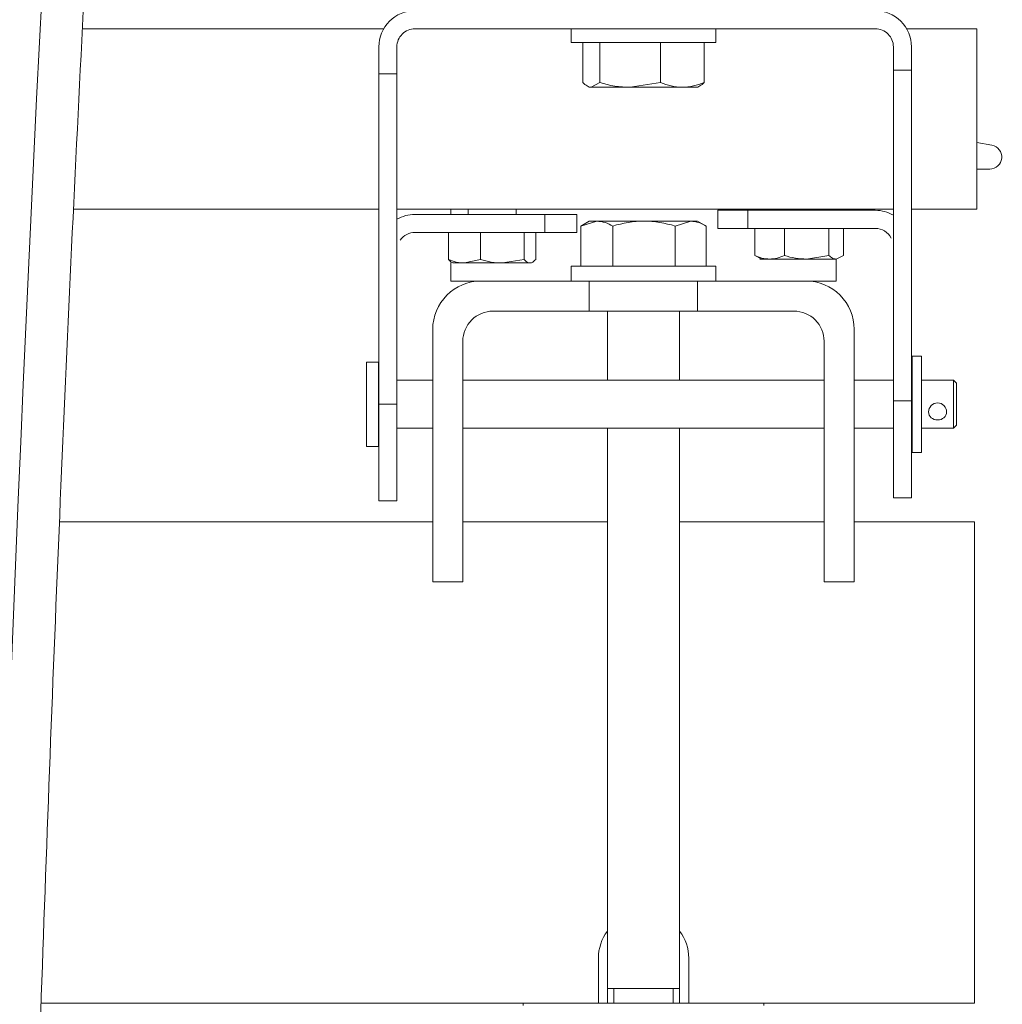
# Model space of a CAD drawing. Header units: millimetres. Extents: x -2674 to -2203, y -551 to -52.
# Tile 125 of 138: x -2281.39 to -2279.76, y -77.85 to -76.22. Entities that reach past the tile are written whole.
import ezdxf
from ezdxf.lldxf.tags import DXFTag

# ---------------------------------------------------------------- set-up
doc = ezdxf.new("R2010")
doc.units = ezdxf.units.MM
doc.layers.add('layer 1', color=7, linetype='Continuous')
tags = doc.linetypes.add('New Line14', pattern=[28.3, 19, -3.1, 3.1, -3.1]).pattern_tags.tags
tags[10:11] = [DXFTag(74, 4), DXFTag(75, 0), DXFTag(340, '0'), DXFTag(46, 1.0), DXFTag(50, 0.0), DXFTag(44, 0.0), DXFTag(45, 0.0)]
tags[8:9] = [DXFTag(74, 4), DXFTag(75, 0), DXFTag(340, '0'), DXFTag(46, 1.0), DXFTag(50, 0.0), DXFTag(44, 0.0), DXFTag(45, 0.0)]
tags[6:7] = [DXFTag(74, 4), DXFTag(75, 0), DXFTag(340, '0'), DXFTag(46, 1.0), DXFTag(50, 0.0), DXFTag(44, 0.0), DXFTag(45, 0.0)]
tags[4:5] = [DXFTag(74, 4), DXFTag(75, 0), DXFTag(340, '0'), DXFTag(46, 1.0), DXFTag(50, 0.0), DXFTag(44, 0.0), DXFTag(45, 0.0)]

msp = doc.modelspace()

# ---------------------------------------------------------------- linework, layer by layer
at = {"layer": 'layer 1', "linetype": 'New Line14', "lineweight": 9}
msp.add_open_spline([(-2280.0439, -71.8976), (-2280.0439, -71.8882), (-2280.0439, -71.8788), (-2280.0439, -71.8694), (-2280.0439, -71.8694), (-2280.0439, -70.0266), (-2280.5506, -70.2383), (-2280.8821, -71.7217), (-2280.8821, -71.7217), (-2281.3964, -74.023), (-2281.4891, -79.3852), (-2281.5114, -82.6398), (-2281.5114, -82.6398), (-2281.5256, -84.72), (-2281.5111, -85.9392), (-2281.5111, -88.5338), (-2281.5111, -88.5338), (-2281.5111, -88.5391), (-2281.5111, -88.5445), (-2281.5111, -88.5498), (-2281.5111, -88.5498), (-2281.5111, -92.7162), (-2281.68, -96.4901), (-2281.68, -100.6565), (-2281.68, -100.6565), (-2281.68, -100.6582), (-2281.68, -100.6599), (-2281.68, -100.6615)], degree=3, knots=[0, 0, 0, 0, 0.125, 0.125, 0.125, 0.125, 0.25, 0.25, 0.25, 0.25, 0.375, 0.375, 0.375, 0.375, 0.5, 0.5, 0.5, 0.5, 0.625, 0.625, 0.625, 0.625, 0.75, 0.75, 0.75, 0.75, 1, 1, 1, 1], dxfattribs=at)
at = {"layer": 'layer 1', "lineweight": 9}
for points, knots in [([(-2279.974, -71.8788), (-2279.9748, -71.7597), (-2279.9758, -71.6586), (-2279.9792, -71.5606), (-2279.9792, -71.5606), (-2279.9823, -71.4688), (-2279.9875, -71.3796), (-2279.9941, -71.2977), (-2279.9941, -71.2977), (-2279.9999, -71.2251), (-2280.0069, -71.1581), (-2280.015, -71.0959), (-2280.015, -71.0959), (-2280.0221, -71.0412), (-2280.0302, -70.9901), (-2280.0391, -70.9429), (-2280.0391, -70.9429), (-2280.047, -70.9008), (-2280.0556, -70.8617), (-2280.0649, -70.8255), (-2280.0649, -70.8255), (-2280.0731, -70.7934), (-2280.0819, -70.7636), (-2280.0912, -70.7362), (-2280.0912, -70.7362), (-2280.0992, -70.7123), (-2280.1077, -70.6901), (-2280.1168, -70.6693), (-2280.1168, -70.6693), (-2280.1259, -70.6483), (-2280.1357, -70.6287), (-2280.1464, -70.6103), (-2280.1464, -70.6103), (-2280.1598, -70.5875), (-2280.1747, -70.5666), (-2280.1907, -70.5489), (-2280.1907, -70.5489), (-2280.2096, -70.528), (-2280.2301, -70.5116), (-2280.2512, -70.5), (-2280.2512, -70.5), (-2280.2706, -70.4893), (-2280.2905, -70.4826), (-2280.311, -70.4797), (-2280.311, -70.4797), (-2280.3276, -70.4774), (-2280.3446, -70.4777), (-2280.3612, -70.4803), (-2280.3612, -70.4803), (-2280.3841, -70.484), (-2280.4064, -70.4922), (-2280.4279, -70.5041), (-2280.4279, -70.5041), (-2280.4529, -70.5179), (-2280.4769, -70.5368), (-2280.5003, -70.5601), (-2280.5003, -70.5601), (-2280.5248, -70.5844), (-2280.5487, -70.6137), (-2280.572, -70.6474), (-2280.572, -70.6474), (-2280.5951, -70.6809), (-2280.6177, -70.7187), (-2280.6397, -70.7602), (-2280.6397, -70.7602), (-2280.6616, -70.8015), (-2280.6829, -70.8465), (-2280.7041, -70.8957), (-2280.7041, -70.8957), (-2280.7256, -70.9456), (-2280.747, -71), (-2280.7681, -71.0586), (-2280.7681, -71.0586), (-2280.7896, -71.1185), (-2280.811, -71.1829), (-2280.8319, -71.2516), (-2280.8319, -71.2516), (-2280.8532, -71.3215), (-2280.8741, -71.3958), (-2280.8946, -71.4749), (-2280.8946, -71.4749), (-2280.9128, -71.5451), (-2280.9307, -71.619), (-2280.9481, -71.6963), (-2280.9481, -71.6963), (-2280.9602, -71.7503), (-2280.9721, -71.806), (-2280.9838, -71.8633), (-2280.9838, -71.8633), (-2280.994, -71.9132), (-2281.004, -71.9644), (-2281.0138, -72.0168), (-2281.0138, -72.0168), (-2281.0257, -72.0801), (-2281.0374, -72.1451), (-2281.0488, -72.2119), (-2281.0488, -72.2119), (-2281.0625, -72.2923), (-2281.0759, -72.3752), (-2281.089, -72.4603), (-2281.089, -72.4603), (-2281.1032, -72.5532), (-2281.117, -72.6488), (-2281.1304, -72.7468), (-2281.1304, -72.7468), (-2281.1434, -72.8415), (-2281.156, -72.9386), (-2281.1682, -73.0376), (-2281.1682, -73.0376), (-2281.1799, -73.1333), (-2281.1914, -73.2308), (-2281.2024, -73.33), (-2281.2024, -73.33), (-2281.2272, -73.552), (-2281.2503, -73.7827), (-2281.2718, -74.0201), (-2281.2718, -74.0201), (-2281.2932, -74.2565), (-2281.313, -74.4995), (-2281.3314, -74.7475), (-2281.3314, -74.7475), (-2281.3498, -74.9957), (-2281.3668, -75.249), (-2281.3825, -75.5059), (-2281.3825, -75.5059), (-2281.3982, -75.7629), (-2281.4126, -76.0235), (-2281.4259, -76.2865), (-2281.4259, -76.2865), (-2281.4392, -76.5497), (-2281.4513, -76.8154), (-2281.4624, -77.0824), (-2281.4624, -77.0824), (-2281.4735, -77.3495), (-2281.4836, -77.6179), (-2281.4928, -77.8867), (-2281.4928, -77.8867), (-2281.502, -78.1554), (-2281.5102, -78.4245), (-2281.5177, -78.693), (-2281.5177, -78.693), (-2281.5252, -78.9615), (-2281.5318, -79.2293), (-2281.5378, -79.4954), (-2281.5378, -79.4954), (-2281.5437, -79.7612), (-2281.5489, -80.0253), (-2281.5535, -80.2864), (-2281.5535, -80.2864), (-2281.5581, -80.5473), (-2281.5621, -80.8051), (-2281.5655, -81.0584), (-2281.5655, -81.0584), (-2281.5689, -81.3112), (-2281.5718, -81.5594), (-2281.5743, -81.8013), (-2281.5743, -81.8013), (-2281.5767, -82.0428), (-2281.5787, -82.278), (-2281.5804, -82.5042), (-2281.5804, -82.5042), (-2281.5821, -82.7302), (-2281.5834, -82.9472), (-2281.5844, -83.1562), (-2281.5844, -83.1562), (-2281.5854, -83.3661), (-2281.5862, -83.568), (-2281.5867, -83.765), (-2281.5867, -83.765), (-2281.5872, -83.9627), (-2281.5875, -84.1555), (-2281.5876, -84.3469), (-2281.5876, -84.3469), (-2281.5877, -84.5385), (-2281.5876, -84.7287), (-2281.5873, -84.9214), (-2281.5873, -84.9214), (-2281.5871, -85.1133), (-2281.5867, -85.3076), (-2281.5863, -85.5085), (-2281.5863, -85.5085), (-2281.5858, -85.7076), (-2281.5853, -85.9132), (-2281.5848, -86.1287), (-2281.5848, -86.1287), (-2281.5843, -86.2883), (-2281.5839, -86.4533), (-2281.5835, -86.6245), (-2281.5835, -86.6245), (-2281.5831, -86.7946), (-2281.5827, -86.9709), (-2281.5824, -87.1526), (-2281.5824, -87.1526), (-2281.5821, -87.3083), (-2281.5818, -87.4681), (-2281.5816, -87.6307), (-2281.5816, -87.6307), (-2281.5814, -87.7968), (-2281.5813, -87.9658), (-2281.5811, -88.1359), (-2281.5811, -88.1359), (-2281.581, -88.3122), (-2281.5809, -88.4896), (-2281.5811, -88.6669), (-2281.5811, -88.6669), (-2281.5812, -88.842), (-2281.5816, -89.0169), (-2281.5823, -89.1915), (-2281.5823, -89.1915), (-2281.583, -89.3641), (-2281.584, -89.5363), (-2281.5852, -89.708), (-2281.5852, -89.708), (-2281.5864, -89.8786), (-2281.5878, -90.0486), (-2281.5894, -90.218), (-2281.5894, -90.218), (-2281.5911, -90.3868), (-2281.5929, -90.555), (-2281.595, -90.7225), (-2281.595, -90.7225), (-2281.5992, -91.0729), (-2281.6043, -91.4201), (-2281.6099, -91.764), (-2281.6099, -91.764), (-2281.6155, -92.1085), (-2281.6216, -92.4498), (-2281.6282, -92.7888), (-2281.6282, -92.7888), (-2281.6347, -93.1282), (-2281.6416, -93.4652), (-2281.6486, -93.8012), (-2281.6486, -93.8012), (-2281.6556, -94.1373), (-2281.6627, -94.4723), (-2281.6699, -94.8076), (-2281.6699, -94.8076), (-2281.677, -95.1427), (-2281.6841, -95.4781), (-2281.6909, -95.815), (-2281.6909, -95.815), (-2281.696, -96.0619), (-2281.7009, -96.3096), (-2281.7056, -96.5586), (-2281.7056, -96.5586), (-2281.7103, -96.8073), (-2281.7148, -97.0574), (-2281.719, -97.3091), (-2281.719, -97.3091), (-2281.7231, -97.5559), (-2281.727, -97.8044), (-2281.7305, -98.0545), (-2281.7305, -98.0545), (-2281.7318, -98.1501), (-2281.7331, -98.2459), (-2281.7343, -98.342), (-2281.7343, -98.342), (-2281.7356, -98.4397), (-2281.7367, -98.5378), (-2281.7379, -98.6361), (-2281.7379, -98.6361), (-2281.7393, -98.7589), (-2281.7406, -98.8822), (-2281.7417, -99.0056), (-2281.7417, -99.0056), (-2281.7432, -99.1579), (-2281.7445, -99.3104), (-2281.7456, -99.4649), (-2281.7456, -99.4649), (-2281.7469, -99.6491), (-2281.748, -99.8363), (-2281.7487, -100.016), (-2281.7487, -100.016), (-2281.7493, -100.1767), (-2281.7496, -100.3313), (-2281.7498, -100.5015)], [0, 0, 0, 0, 0.014286, 0.014286, 0.014286, 0.014286, 0.028571, 0.028571, 0.028571, 0.028571, 0.042857, 0.042857, 0.042857, 0.042857, 0.057143, 0.057143, 0.057143, 0.057143, 0.071429, 0.071429, 0.071429, 0.071429, 0.085714, 0.085714, 0.085714, 0.085714, 0.1, 0.1, 0.1, 0.1, 0.114286, 0.114286, 0.114286, 0.114286, 0.128571, 0.128571, 0.128571, 0.128571, 0.142857, 0.142857, 0.142857, 0.142857, 0.157143, 0.157143, 0.157143, 0.157143, 0.171429, 0.171429, 0.171429, 0.171429, 0.185714, 0.185714, 0.185714, 0.185714, 0.2, 0.2, 0.2, 0.2, 0.214286, 0.214286, 0.214286, 0.214286, 0.228571, 0.228571, 0.228571, 0.228571, 0.242857, 0.242857, 0.242857, 0.242857, 0.257143, 0.257143, 0.257143, 0.257143, 0.271429, 0.271429, 0.271429, 0.271429, 0.285714, 0.285714, 0.285714, 0.285714, 0.3, 0.3, 0.3, 0.3, 0.314286, 0.314286, 0.314286, 0.314286, 0.328571, 0.328571, 0.328571, 0.328571, 0.342857, 0.342857, 0.342857, 0.342857, 0.357143, 0.357143, 0.357143, 0.357143, 0.371429, 0.371429, 0.371429, 0.371429, 0.385714, 0.385714, 0.385714, 0.385714, 0.4, 0.4, 0.4, 0.4, 0.414286, 0.414286, 0.414286, 0.414286, 0.428571, 0.428571, 0.428571, 0.428571, 0.442857, 0.442857, 0.442857, 0.442857, 0.457143, 0.457143, 0.457143, 0.457143, 0.471429, 0.471429, 0.471429, 0.471429, 0.485714, 0.485714, 0.485714, 0.485714, 0.5, 0.5, 0.5, 0.5, 0.514286, 0.514286, 0.514286, 0.514286, 0.528571, 0.528571, 0.528571, 0.528571, 0.542857, 0.542857, 0.542857, 0.542857, 0.557143, 0.557143, 0.557143, 0.557143, 0.571429, 0.571429, 0.571429, 0.571429, 0.585714, 0.585714, 0.585714, 0.585714, 0.6, 0.6, 0.6, 0.6, 0.614286, 0.614286, 0.614286, 0.614286, 0.628571, 0.628571, 0.628571, 0.628571, 0.642857, 0.642857, 0.642857, 0.642857, 0.657143, 0.657143, 0.657143, 0.657143, 0.671429, 0.671429, 0.671429, 0.671429, 0.685714, 0.685714, 0.685714, 0.685714, 0.7, 0.7, 0.7, 0.7, 0.714286, 0.714286, 0.714286, 0.714286, 0.728571, 0.728571, 0.728571, 0.728571, 0.742857, 0.742857, 0.742857, 0.742857, 0.757143, 0.757143, 0.757143, 0.757143, 0.771429, 0.771429, 0.771429, 0.771429, 0.785714, 0.785714, 0.785714, 0.785714, 0.8, 0.8, 0.8, 0.8, 0.814286, 0.814286, 0.814286, 0.814286, 0.828571, 0.828571, 0.828571, 0.828571, 0.842857, 0.842857, 0.842857, 0.842857, 0.857143, 0.857143, 0.857143, 0.857143, 0.871429, 0.871429, 0.871429, 0.871429, 0.885714, 0.885714, 0.885714, 0.885714, 0.9, 0.9, 0.9, 0.9, 0.914286, 0.914286, 0.914286, 0.914286, 0.928571, 0.928571, 0.928571, 0.928571, 0.942857, 0.942857, 0.942857, 0.942857, 0.957143, 0.957143, 0.957143, 0.957143, 0.971429, 0.971429, 0.971429, 0.971429, 1, 1, 1, 1]), ([(-2281.6099, -100.5015), (-2281.6097, -100.3513), (-2281.6094, -100.2139), (-2281.6089, -100.0713), (-2281.6089, -100.0713), (-2281.6084, -99.9044), (-2281.6074, -99.7305), (-2281.6063, -99.5592), (-2281.6063, -99.5592), (-2281.6053, -99.4125), (-2281.6042, -99.2678), (-2281.6029, -99.1232), (-2281.6029, -99.1232), (-2281.6018, -99.0026), (-2281.6006, -98.8819), (-2281.5993, -98.7618), (-2281.5993, -98.7618), (-2281.5982, -98.6654), (-2281.5971, -98.5693), (-2281.596, -98.4735), (-2281.596, -98.4735), (-2281.5949, -98.3868), (-2281.5938, -98.3003), (-2281.5927, -98.2139), (-2281.5927, -98.2139), (-2281.5899, -98.0056), (-2281.5869, -97.7985), (-2281.5836, -97.5925), (-2281.5836, -97.5925), (-2281.5803, -97.3807), (-2281.5767, -97.1702), (-2281.573, -96.9607), (-2281.573, -96.9607), (-2281.5663, -96.5854), (-2281.559, -96.2134), (-2281.5515, -95.8434), (-2281.5515, -95.8434), (-2281.544, -95.4732), (-2281.5362, -95.1049), (-2281.5284, -94.7369), (-2281.5284, -94.7369), (-2281.5214, -94.4084), (-2281.5144, -94.08), (-2281.5075, -93.7505), (-2281.5075, -93.7505), (-2281.5007, -93.4213), (-2281.494, -93.0911), (-2281.4876, -92.7586), (-2281.4876, -92.7586), (-2281.4812, -92.4266), (-2281.4752, -92.0925), (-2281.4697, -91.7553), (-2281.4697, -91.7553), (-2281.4643, -91.4188), (-2281.4593, -91.0793), (-2281.4552, -90.7366), (-2281.4552, -90.7366), (-2281.4528, -90.5421), (-2281.4507, -90.3466), (-2281.4488, -90.1502), (-2281.4488, -90.1502), (-2281.447, -89.9529), (-2281.4454, -89.7546), (-2281.4442, -89.5557), (-2281.4442, -89.5557), (-2281.443, -89.3548), (-2281.4421, -89.1533), (-2281.4416, -88.9513), (-2281.4416, -88.9513), (-2281.4411, -88.7448), (-2281.441, -88.538), (-2281.4411, -88.3316), (-2281.4411, -88.3316), (-2281.4412, -88.1298), (-2281.4413, -87.9284), (-2281.4415, -87.7308), (-2281.4415, -87.7308), (-2281.4418, -87.5386), (-2281.442, -87.3499), (-2281.4424, -87.1668), (-2281.4424, -87.1668), (-2281.4427, -86.9839), (-2281.4431, -86.8065), (-2281.4435, -86.6352), (-2281.4435, -86.6352), (-2281.4439, -86.463), (-2281.4444, -86.2971), (-2281.4448, -86.1366), (-2281.4448, -86.1366), (-2281.4453, -85.9203), (-2281.4459, -85.714), (-2281.4463, -85.5143), (-2281.4463, -85.5143), (-2281.4468, -85.3131), (-2281.4471, -85.1186), (-2281.4474, -84.9267), (-2281.4474, -84.9267), (-2281.4476, -84.7343), (-2281.4477, -84.5444), (-2281.4476, -84.3532), (-2281.4476, -84.3532), (-2281.4475, -84.1625), (-2281.4473, -83.9705), (-2281.4468, -83.7737), (-2281.4468, -83.7737), (-2281.4463, -83.5778), (-2281.4455, -83.3772), (-2281.4445, -83.1686), (-2281.4445, -83.1686), (-2281.4435, -82.9611), (-2281.4422, -82.7458), (-2281.4406, -82.5217), (-2281.4406, -82.5217), (-2281.4389, -82.2975), (-2281.437, -82.0644), (-2281.4346, -81.825), (-2281.4346, -81.825), (-2281.4322, -81.5852), (-2281.4293, -81.339), (-2281.426, -81.0883), (-2281.426, -81.0883), (-2281.4226, -80.8371), (-2281.4187, -80.5814), (-2281.4142, -80.3225), (-2281.4142, -80.3225), (-2281.4097, -80.0635), (-2281.4045, -79.8014), (-2281.3987, -79.5375), (-2281.3987, -79.5375), (-2281.3929, -79.2733), (-2281.3863, -79.0074), (-2281.379, -78.7407), (-2281.379, -78.7407), (-2281.3717, -78.4741), (-2281.3636, -78.2068), (-2281.3546, -77.9398), (-2281.3546, -77.9398), (-2281.3456, -77.6728), (-2281.3357, -77.4061), (-2281.3248, -77.1407), (-2281.3248, -77.1407), (-2281.3139, -76.8754), (-2281.302, -76.6114), (-2281.2889, -76.3497), (-2281.2889, -76.3497), (-2281.2759, -76.0883), (-2281.2618, -75.8293), (-2281.2464, -75.5737), (-2281.2464, -75.5737), (-2281.231, -75.3183), (-2281.2144, -75.0665), (-2281.1963, -74.8195), (-2281.1963, -74.8195), (-2281.1783, -74.5729), (-2281.159, -74.3312), (-2281.138, -74.0958), (-2281.138, -74.0958), (-2281.1171, -73.8603), (-2281.0946, -73.6312), (-2281.0705, -73.4105), (-2281.0705, -73.4105), (-2281.0598, -73.3124), (-2281.0488, -73.216), (-2281.0374, -73.1215), (-2281.0374, -73.1215), (-2281.0256, -73.0235), (-2281.0135, -72.9274), (-2281.001, -72.8336), (-2281.001, -72.8336), (-2280.988, -72.7364), (-2280.9746, -72.6416), (-2280.9609, -72.5493), (-2280.9609, -72.5493), (-2280.9477, -72.4609), (-2280.9342, -72.3748), (-2280.9203, -72.2913), (-2280.9203, -72.2913), (-2280.9086, -72.2212), (-2280.8967, -72.1529), (-2280.8845, -72.0866), (-2280.8845, -72.0866), (-2280.8746, -72.0327), (-2280.8645, -71.9801), (-2280.8543, -71.9288), (-2280.8543, -71.9288), (-2280.8433, -71.8739), (-2280.8322, -71.8206), (-2280.8209, -71.769), (-2280.8209, -71.769), (-2280.8045, -71.6941), (-2280.7877, -71.6229), (-2280.7706, -71.555), (-2280.7706, -71.555), (-2280.7507, -71.4758), (-2280.7304, -71.4013), (-2280.7098, -71.3317), (-2280.7098, -71.3317), (-2280.6894, -71.2624), (-2280.6687, -71.198), (-2280.6478, -71.1382), (-2280.6478, -71.1382), (-2280.6174, -71.0509), (-2280.5866, -70.9737), (-2280.5564, -70.9077), (-2280.5564, -70.9077), (-2280.5265, -70.8425), (-2280.4971, -70.7883), (-2280.4699, -70.7457), (-2280.4699, -70.7457), (-2280.4561, -70.7243), (-2280.4429, -70.7058), (-2280.4302, -70.6899), (-2280.4302, -70.6899), (-2280.4175, -70.6741), (-2280.4053, -70.6609), (-2280.394, -70.6505), (-2280.394, -70.6505), (-2280.3837, -70.6409), (-2280.3741, -70.6337), (-2280.3653, -70.6285), (-2280.3653, -70.6285), (-2280.3576, -70.624), (-2280.3505, -70.621), (-2280.3441, -70.6194), (-2280.3441, -70.6194), (-2280.338, -70.6179), (-2280.3326, -70.6177), (-2280.3273, -70.6186), (-2280.3273, -70.6186), (-2280.3207, -70.6198), (-2280.3142, -70.6227), (-2280.3078, -70.6274), (-2280.3078, -70.6274), (-2280.3006, -70.6328), (-2280.2934, -70.6405), (-2280.2856, -70.6511), (-2280.2856, -70.6511), (-2280.279, -70.6601), (-2280.2719, -70.6713), (-2280.264, -70.686), (-2280.264, -70.686), (-2280.2575, -70.6978), (-2280.2506, -70.712), (-2280.2434, -70.7287), (-2280.2434, -70.7287), (-2280.2364, -70.7451), (-2280.2293, -70.7639), (-2280.2224, -70.7846), (-2280.2224, -70.7846), (-2280.2145, -70.8084), (-2280.2068, -70.8346), (-2280.1995, -70.8635), (-2280.1995, -70.8635), (-2280.1912, -70.8961), (-2280.1834, -70.932), (-2280.1761, -70.9712), (-2280.1761, -70.9712), (-2280.1678, -71.0152), (-2280.1603, -71.0634), (-2280.1535, -71.1155), (-2280.1535, -71.1155), (-2280.1458, -71.1748), (-2280.1392, -71.2392), (-2280.1335, -71.3095), (-2280.1335, -71.3095), (-2280.1272, -71.3889), (-2280.1221, -71.4757), (-2280.1191, -71.5656), (-2280.1191, -71.5656), (-2280.1164, -71.6445), (-2280.1152, -71.7257), (-2280.1145, -71.8171)], [0, 0, 0, 0, 0.014493, 0.014493, 0.014493, 0.014493, 0.028986, 0.028986, 0.028986, 0.028986, 0.043478, 0.043478, 0.043478, 0.043478, 0.057971, 0.057971, 0.057971, 0.057971, 0.072464, 0.072464, 0.072464, 0.072464, 0.086957, 0.086957, 0.086957, 0.086957, 0.101449, 0.101449, 0.101449, 0.101449, 0.115942, 0.115942, 0.115942, 0.115942, 0.130435, 0.130435, 0.130435, 0.130435, 0.144928, 0.144928, 0.144928, 0.144928, 0.15942, 0.15942, 0.15942, 0.15942, 0.173913, 0.173913, 0.173913, 0.173913, 0.188406, 0.188406, 0.188406, 0.188406, 0.202899, 0.202899, 0.202899, 0.202899, 0.217391, 0.217391, 0.217391, 0.217391, 0.231884, 0.231884, 0.231884, 0.231884, 0.246377, 0.246377, 0.246377, 0.246377, 0.26087, 0.26087, 0.26087, 0.26087, 0.275362, 0.275362, 0.275362, 0.275362, 0.289855, 0.289855, 0.289855, 0.289855, 0.304348, 0.304348, 0.304348, 0.304348, 0.318841, 0.318841, 0.318841, 0.318841, 0.333333, 0.333333, 0.333333, 0.333333, 0.347826, 0.347826, 0.347826, 0.347826, 0.362319, 0.362319, 0.362319, 0.362319, 0.376812, 0.376812, 0.376812, 0.376812, 0.391304, 0.391304, 0.391304, 0.391304, 0.405797, 0.405797, 0.405797, 0.405797, 0.42029, 0.42029, 0.42029, 0.42029, 0.434783, 0.434783, 0.434783, 0.434783, 0.449275, 0.449275, 0.449275, 0.449275, 0.463768, 0.463768, 0.463768, 0.463768, 0.478261, 0.478261, 0.478261, 0.478261, 0.492754, 0.492754, 0.492754, 0.492754, 0.507246, 0.507246, 0.507246, 0.507246, 0.521739, 0.521739, 0.521739, 0.521739, 0.536232, 0.536232, 0.536232, 0.536232, 0.550725, 0.550725, 0.550725, 0.550725, 0.565217, 0.565217, 0.565217, 0.565217, 0.57971, 0.57971, 0.57971, 0.57971, 0.594203, 0.594203, 0.594203, 0.594203, 0.608696, 0.608696, 0.608696, 0.608696, 0.623188, 0.623188, 0.623188, 0.623188, 0.637681, 0.637681, 0.637681, 0.637681, 0.652174, 0.652174, 0.652174, 0.652174, 0.666667, 0.666667, 0.666667, 0.666667, 0.681159, 0.681159, 0.681159, 0.681159, 0.695652, 0.695652, 0.695652, 0.695652, 0.710145, 0.710145, 0.710145, 0.710145, 0.724638, 0.724638, 0.724638, 0.724638, 0.73913, 0.73913, 0.73913, 0.73913, 0.753623, 0.753623, 0.753623, 0.753623, 0.768116, 0.768116, 0.768116, 0.768116, 0.782609, 0.782609, 0.782609, 0.782609, 0.797101, 0.797101, 0.797101, 0.797101, 0.811594, 0.811594, 0.811594, 0.811594, 0.826087, 0.826087, 0.826087, 0.826087, 0.84058, 0.84058, 0.84058, 0.84058, 0.855072, 0.855072, 0.855072, 0.855072, 0.869565, 0.869565, 0.869565, 0.869565, 0.884058, 0.884058, 0.884058, 0.884058, 0.898551, 0.898551, 0.898551, 0.898551, 0.913043, 0.913043, 0.913043, 0.913043, 0.927536, 0.927536, 0.927536, 0.927536, 0.942029, 0.942029, 0.942029, 0.942029, 0.956522, 0.956522, 0.956522, 0.956522, 0.971014, 0.971014, 0.971014, 0.971014, 1, 1, 1, 1]), ([(-2280.7306, -76.2023), (-2280.7465, -76.2023), (-2280.7617, -76.2086), (-2280.773, -76.2199), (-2280.773, -76.2199), (-2280.7842, -76.2312), (-2280.7906, -76.2464), (-2280.7906, -76.2623)], [0, 0, 0, 0, 0.333333, 0.333333, 0.333333, 0.333333, 1, 1, 1, 1]), ([(-2279.9061, -76.2623), (-2279.9061, -76.2464), (-2279.9124, -76.2312), (-2279.9236, -76.2199), (-2279.9236, -76.2199), (-2279.9349, -76.2086), (-2279.9501, -76.2023), (-2279.9661, -76.2023)], [0, 0, 0, 0, 0.333333, 0.333333, 0.333333, 0.333333, 1, 1, 1, 1]), ([(-2280.7306, -76.2323), (-2280.7385, -76.2323), (-2280.7461, -76.2355), (-2280.7518, -76.2411), (-2280.7518, -76.2411), (-2280.7574, -76.2467), (-2280.7606, -76.2544), (-2280.7606, -76.2623)], [0, 0, 0, 0, 0.333333, 0.333333, 0.333333, 0.333333, 1, 1, 1, 1]), ([(-2279.9361, -76.2623), (-2279.9361, -76.2544), (-2279.9392, -76.2467), (-2279.9448, -76.2411), (-2279.9448, -76.2411), (-2279.9505, -76.2355), (-2279.9581, -76.2323), (-2279.9661, -76.2323)], [0, 0, 0, 0, 0.333333, 0.333333, 0.333333, 0.333333, 1, 1, 1, 1]), ([(-2280.4377, -76.3296), (-2280.4389, -76.3296), (-2280.4401, -76.3294), (-2280.4413, -76.3291), (-2280.4413, -76.3291), (-2280.4425, -76.3287), (-2280.4436, -76.3281), (-2280.4448, -76.3274), (-2280.4448, -76.3274), (-2280.4471, -76.326), (-2280.4495, -76.324), (-2280.4518, -76.3216)], [0, 0, 0, 0, 0.25, 0.25, 0.25, 0.25, 0.5, 0.5, 0.5, 0.5, 1, 1, 1, 1]), ([(-2280.2644, -76.3296), (-2280.2632, -76.3296), (-2280.262, -76.3294), (-2280.2608, -76.3291), (-2280.2608, -76.3291), (-2280.2596, -76.3287), (-2280.2585, -76.3281), (-2280.2573, -76.3274), (-2280.2573, -76.3274), (-2280.255, -76.326), (-2280.2526, -76.324), (-2280.2504, -76.3216)], [0, 0, 0, 0, 0.25, 0.25, 0.25, 0.25, 0.5, 0.5, 0.5, 0.5, 1, 1, 1, 1]), ([(-2279.7761, -76.4655), (-2279.7657, -76.4655), (-2279.757, -76.4576), (-2279.7561, -76.4473), (-2279.7561, -76.4473), (-2279.7552, -76.437), (-2279.7623, -76.4277), (-2279.7725, -76.4259)], [0, 0, 0, 0, 0.333333, 0.333333, 0.333333, 0.333333, 1, 1, 1, 1]), ([(-2280.675, -76.6157), (-2280.6734, -76.6174), (-2280.6718, -76.6189), (-2280.6703, -76.6199), (-2280.6703, -76.6199), (-2280.6687, -76.6209), (-2280.667, -76.6215), (-2280.6654, -76.6215)], [0, 0, 0, 0, 0.333333, 0.333333, 0.333333, 0.333333, 1, 1, 1, 1]), ([(-2280.5397, -76.6215), (-2280.5413, -76.6215), (-2280.5429, -76.6209), (-2280.5445, -76.6199), (-2280.5445, -76.6199), (-2280.5461, -76.6189), (-2280.5477, -76.6174), (-2280.5493, -76.6157)], [0, 0, 0, 0, 0.333333, 0.333333, 0.333333, 0.333333, 1, 1, 1, 1]), ([(-2280.5301, -76.6157), (-2280.5317, -76.6174), (-2280.5333, -76.6189), (-2280.5349, -76.6199), (-2280.5349, -76.6199), (-2280.5365, -76.6209), (-2280.5381, -76.6215), (-2280.5397, -76.6215)], [0, 0, 0, 0, 0.333333, 0.333333, 0.333333, 0.333333, 1, 1, 1, 1]), ([(-2280.0312, -76.6149), (-2280.0322, -76.6149), (-2280.0333, -76.6148), (-2280.0343, -76.6145), (-2280.0343, -76.6145), (-2280.0353, -76.6143), (-2280.0363, -76.6139), (-2280.0373, -76.6134), (-2280.0373, -76.6134), (-2280.0393, -76.6124), (-2280.0413, -76.6109), (-2280.0433, -76.6091)], [0, 0, 0, 0, 0.25, 0.25, 0.25, 0.25, 0.5, 0.5, 0.5, 0.5, 1, 1, 1, 1]), ([(-2280.6211, -76.6515), (-2280.6423, -76.6515), (-2280.6626, -76.66), (-2280.6776, -76.675), (-2280.6776, -76.675), (-2280.6926, -76.69), (-2280.7011, -76.7103), (-2280.7011, -76.7315)], [0, 0, 0, 0, 0.333333, 0.333333, 0.333333, 0.333333, 1, 1, 1, 1]), ([(-2280.0011, -76.7315), (-2280.0011, -76.7103), (-2280.0095, -76.69), (-2280.0245, -76.675), (-2280.0245, -76.675), (-2280.0395, -76.66), (-2280.0598, -76.6515), (-2280.0811, -76.6515)], [0, 0, 0, 0, 0.333333, 0.333333, 0.333333, 0.333333, 1, 1, 1, 1]), ([(-2280.6011, -76.7015), (-2280.6143, -76.7015), (-2280.627, -76.7068), (-2280.6364, -76.7162), (-2280.6364, -76.7162), (-2280.6458, -76.7256), (-2280.6511, -76.7383), (-2280.6511, -76.7515)], [0, 0, 0, 0, 0.333333, 0.333333, 0.333333, 0.333333, 1, 1, 1, 1]), ([(-2280.0511, -76.7515), (-2280.0511, -76.7383), (-2280.0563, -76.7256), (-2280.0657, -76.7162), (-2280.0657, -76.7162), (-2280.0751, -76.7068), (-2280.0878, -76.7015), (-2280.1011, -76.7015)], [0, 0, 0, 0, 0.333333, 0.333333, 0.333333, 0.333333, 1, 1, 1, 1]), ([(-2279.8626, -76.8823), (-2279.8666, -76.8823), (-2279.8705, -76.881), (-2279.8732, -76.8786), (-2279.8732, -76.8786), (-2279.876, -76.8763), (-2279.8776, -76.8728), (-2279.8776, -76.8691), (-2279.8776, -76.8691), (-2279.8776, -76.8653), (-2279.876, -76.8614), (-2279.8732, -76.8585), (-2279.8732, -76.8585), (-2279.8705, -76.8557), (-2279.8666, -76.8539), (-2279.8626, -76.8539), (-2279.8626, -76.8539), (-2279.8587, -76.8539), (-2279.8548, -76.8557), (-2279.852, -76.8585), (-2279.852, -76.8585), (-2279.8492, -76.8614), (-2279.8476, -76.8653), (-2279.8476, -76.869), (-2279.8476, -76.869), (-2279.8476, -76.8728), (-2279.8493, -76.8763), (-2279.852, -76.8786), (-2279.852, -76.8786), (-2279.8548, -76.881), (-2279.8586, -76.8823), (-2279.8626, -76.8823)], [0, 0, 0, 0, 0.111111, 0.111111, 0.111111, 0.111111, 0.222222, 0.222222, 0.222222, 0.222222, 0.333333, 0.333333, 0.333333, 0.333333, 0.444444, 0.444444, 0.444444, 0.444444, 0.555556, 0.555556, 0.555556, 0.555556, 0.666667, 0.666667, 0.666667, 0.666667, 0.777778, 0.777778, 0.777778, 0.777778, 1, 1, 1, 1])]:
    msp.add_open_spline(points, degree=3, knots=knots, dxfattribs=at)
for points in [[(-2280.7825, -76.2323), (-2280.7825, -76.2323), (-2281.2825, -76.2323), (-2281.2825, -76.2323)], [(-2280.7306, -76.2323), (-2280.7306, -76.2323), (-2279.9661, -76.2323), (-2279.9661, -76.2323)], [(-2280.4711, -76.2323), (-2280.4711, -76.2323), (-2280.4711, -76.2549), (-2280.4711, -76.2549)], [(-2280.2311, -76.2549), (-2280.2311, -76.2549), (-2280.2311, -76.2323), (-2280.2311, -76.2323)], [(-2279.7977, -76.2323), (-2279.7977, -76.2323), (-2279.9141, -76.2323), (-2279.9141, -76.2323)], [(-2279.7977, -76.2323), (-2279.7977, -76.2323), (-2279.7977, -76.2323), (-2279.7977, -76.2323)], [(-2279.7977, -76.2323), (-2279.7977, -76.2323), (-2279.7977, -76.2623), (-2279.7977, -76.2623)], [(-2280.4711, -76.2549), (-2280.4711, -76.2549), (-2280.2311, -76.2549), (-2280.2311, -76.2549)], [(-2280.4518, -76.3216), (-2280.4518, -76.3216), (-2280.4518, -76.2549), (-2280.4518, -76.2549)], [(-2280.4236, -76.3216), (-2280.4236, -76.3216), (-2280.4236, -76.2549), (-2280.4236, -76.2549)], [(-2280.3229, -76.3216), (-2280.3229, -76.3216), (-2280.3229, -76.2549), (-2280.3229, -76.2549)], [(-2280.2504, -76.3216), (-2280.2504, -76.3216), (-2280.2504, -76.2549), (-2280.2504, -76.2549)], [(-2280.7906, -76.3074), (-2280.7906, -76.3074), (-2280.7906, -76.2623), (-2280.7906, -76.2623)], [(-2280.7606, -76.3074), (-2280.7606, -76.3074), (-2280.7606, -76.2623), (-2280.7606, -76.2623)], [(-2279.9361, -76.2623), (-2279.9361, -76.2623), (-2279.9361, -76.3012), (-2279.9361, -76.3012)], [(-2279.9061, -76.2623), (-2279.9061, -76.2623), (-2279.9061, -76.3012), (-2279.9061, -76.3012)], [(-2279.7977, -76.2623), (-2279.7977, -76.2623), (-2279.7977, -76.5023), (-2279.7977, -76.5023)], [(-2279.9361, -76.3012), (-2279.9361, -76.3012), (-2279.9361, -76.8507), (-2279.9361, -76.8507)], [(-2279.9061, -76.3012), (-2279.9061, -76.3012), (-2279.9361, -76.3012), (-2279.9361, -76.3012)], [(-2279.9061, -76.3012), (-2279.9061, -76.3012), (-2279.9061, -76.8507), (-2279.9061, -76.8507)], [(-2280.7906, -76.3074), (-2280.7906, -76.3074), (-2280.7606, -76.3074), (-2280.7606, -76.3074)], [(-2280.7906, -76.8562), (-2280.7906, -76.8562), (-2280.7906, -76.3074), (-2280.7906, -76.3074)], [(-2280.7606, -76.8562), (-2280.7606, -76.8562), (-2280.7606, -76.3074), (-2280.7606, -76.3074)], [(-2280.4236, -76.3216), (-2280.4236, -76.3216), (-2280.4377, -76.3296), (-2280.4377, -76.3296)], [(-2280.4236, -76.3216), (-2280.4074, -76.3267), (-2280.3904, -76.3295), (-2280.3733, -76.3296)], [(-2280.3229, -76.3216), (-2280.3229, -76.3216), (-2280.3733, -76.3296), (-2280.3733, -76.3296)], [(-2280.3229, -76.3216), (-2280.3115, -76.3266), (-2280.2992, -76.3294), (-2280.2867, -76.3296)], [(-2280.2867, -76.3296), (-2280.2741, -76.3294), (-2280.2618, -76.3266), (-2280.2504, -76.3216)], [(-2280.4377, -76.3296), (-2280.4377, -76.3296), (-2280.3733, -76.3296), (-2280.3733, -76.3296)], [(-2280.3733, -76.3296), (-2280.3733, -76.3296), (-2280.2867, -76.3296), (-2280.2867, -76.3296)], [(-2280.2867, -76.3296), (-2280.2867, -76.3296), (-2280.2611, -76.3296), (-2280.2611, -76.3296)], [(-2279.7725, -76.4259), (-2279.7725, -76.4259), (-2279.7977, -76.4214), (-2279.7977, -76.4214)], [(-2279.7761, -76.4655), (-2279.7761, -76.4655), (-2279.7977, -76.4655), (-2279.7977, -76.4655)], [(-2279.7977, -76.5023), (-2279.7977, -76.5023), (-2279.7977, -76.5323), (-2279.7977, -76.5323)], [(-2280.7906, -76.5323), (-2280.7906, -76.5323), (-2281.2972, -76.5323), (-2281.2972, -76.5323)], [(-2279.9361, -76.5323), (-2279.9361, -76.5323), (-2280.7606, -76.5323), (-2280.7606, -76.5323)], [(-2280.6711, -76.5323), (-2280.6711, -76.5323), (-2280.6711, -76.5408), (-2280.6711, -76.5408)], [(-2280.6425, -76.5323), (-2280.6425, -76.5323), (-2280.6425, -76.5408), (-2280.6425, -76.5408)], [(-2280.5625, -76.5408), (-2280.5625, -76.5408), (-2280.5625, -76.5323), (-2280.5625, -76.5323)], [(-2280.2278, -76.534), (-2280.2278, -76.534), (-2280.2278, -76.564), (-2280.2278, -76.564)], [(-2280.2278, -76.534), (-2280.2278, -76.534), (-2280.1778, -76.534), (-2280.1778, -76.534)], [(-2280.1778, -76.534), (-2280.1778, -76.534), (-2280.1778, -76.564), (-2280.1778, -76.564)], [(-2280.1778, -76.534), (-2280.1778, -76.534), (-2280.1428, -76.534), (-2280.1428, -76.534)], [(-2280.1428, -76.534), (-2280.1428, -76.534), (-2279.9661, -76.534), (-2279.9661, -76.534)], [(-2280.1328, -76.5323), (-2280.1328, -76.5323), (-2280.1328, -76.534), (-2280.1328, -76.534)], [(-2280.0528, -76.534), (-2280.0528, -76.534), (-2280.0528, -76.5323), (-2280.0528, -76.5323)], [(-2280.0311, -76.534), (-2280.0311, -76.534), (-2280.0311, -76.5323), (-2280.0311, -76.5323)], [(-2279.9361, -76.5421), (-2279.9452, -76.5368), (-2279.9555, -76.534), (-2279.9661, -76.534)], [(-2279.7977, -76.5323), (-2279.7977, -76.5323), (-2279.9061, -76.5323), (-2279.9061, -76.5323)], [(-2280.7306, -76.5408), (-2280.7411, -76.5408), (-2280.7514, -76.5436), (-2280.7606, -76.5489)], [(-2280.7306, -76.5408), (-2280.7306, -76.5408), (-2280.5503, -76.5408), (-2280.5503, -76.5408)], [(-2280.5503, -76.5408), (-2280.5503, -76.5408), (-2280.5147, -76.5408), (-2280.5147, -76.5408)], [(-2280.5147, -76.5408), (-2280.5147, -76.5408), (-2280.5147, -76.5708), (-2280.5147, -76.5708)], [(-2280.5147, -76.5408), (-2280.5147, -76.5408), (-2280.462, -76.5408), (-2280.462, -76.5408)], [(-2280.462, -76.5408), (-2280.462, -76.5408), (-2280.462, -76.5708), (-2280.462, -76.5708)], [(-2280.455, -76.5602), (-2280.455, -76.5602), (-2280.4286, -76.5521), (-2280.4286, -76.5521)], [(-2280.4411, -76.5521), (-2280.4411, -76.5521), (-2280.455, -76.5602), (-2280.455, -76.5602)], [(-2280.455, -76.5602), (-2280.455, -76.5602), (-2280.455, -76.6269), (-2280.455, -76.6269)], [(-2280.417, -76.5518), (-2280.417, -76.5518), (-2280.4411, -76.5518), (-2280.4411, -76.5518)], [(-2280.4286, -76.5521), (-2280.4286, -76.5521), (-2280.4411, -76.5521), (-2280.4411, -76.5521)], [(-2280.3502, -76.5521), (-2280.3502, -76.5521), (-2280.4286, -76.5521), (-2280.4286, -76.5521)], [(-2280.4021, -76.5602), (-2280.4101, -76.5552), (-2280.4192, -76.5524), (-2280.4286, -76.5521)], [(-2280.331, -76.5518), (-2280.331, -76.5518), (-2280.417, -76.5518), (-2280.417, -76.5518)], [(-2280.3502, -76.5521), (-2280.3678, -76.5523), (-2280.3853, -76.555), (-2280.4021, -76.5602)], [(-2280.4021, -76.5602), (-2280.4021, -76.5602), (-2280.4021, -76.6269), (-2280.4021, -76.6269)], [(-2280.2727, -76.5521), (-2280.2727, -76.5521), (-2280.3502, -76.5521), (-2280.3502, -76.5521)], [(-2280.2982, -76.5602), (-2280.3151, -76.555), (-2280.3326, -76.5523), (-2280.3502, -76.5521)], [(-2280.265, -76.5518), (-2280.265, -76.5518), (-2280.331, -76.5518), (-2280.331, -76.5518)], [(-2280.2982, -76.5602), (-2280.2982, -76.5602), (-2280.2727, -76.5521), (-2280.2727, -76.5521)], [(-2280.2982, -76.5602), (-2280.2982, -76.5602), (-2280.2982, -76.6269), (-2280.2982, -76.6269)], [(-2280.2727, -76.5521), (-2280.2727, -76.5521), (-2280.2611, -76.5521), (-2280.2611, -76.5521)], [(-2280.2471, -76.5602), (-2280.2547, -76.5552), (-2280.2636, -76.5524), (-2280.2727, -76.5521)], [(-2280.2471, -76.5602), (-2280.2471, -76.5602), (-2280.2611, -76.5521), (-2280.2611, -76.5521)], [(-2280.2471, -76.5602), (-2280.2471, -76.5602), (-2280.2471, -76.6269), (-2280.2471, -76.6269)], [(-2280.2278, -76.564), (-2280.2278, -76.564), (-2280.1778, -76.564), (-2280.1778, -76.564)], [(-2280.1778, -76.564), (-2280.1778, -76.564), (-2280.1428, -76.564), (-2280.1428, -76.564)], [(-2280.1664, -76.6091), (-2280.1664, -76.6091), (-2280.1664, -76.564), (-2280.1664, -76.564)], [(-2280.1428, -76.564), (-2280.1428, -76.564), (-2279.9661, -76.564), (-2279.9661, -76.564)], [(-2280.1169, -76.6091), (-2280.1169, -76.6091), (-2280.1169, -76.564), (-2280.1169, -76.564)], [(-2280.0433, -76.6091), (-2280.0433, -76.6091), (-2280.0433, -76.564), (-2280.0433, -76.564)], [(-2280.0191, -76.6091), (-2280.0191, -76.6091), (-2280.0191, -76.564), (-2280.0191, -76.564)], [(-2279.9395, -76.58), (-2279.9447, -76.5702), (-2279.9549, -76.564), (-2279.9661, -76.564)], [(-2280.7306, -76.5708), (-2280.7402, -76.5708), (-2280.7493, -76.5755), (-2280.755, -76.5834)], [(-2280.7306, -76.5708), (-2280.7306, -76.5708), (-2280.5503, -76.5708), (-2280.5503, -76.5708)], [(-2280.675, -76.6157), (-2280.675, -76.6157), (-2280.675, -76.5708), (-2280.675, -76.5708)], [(-2280.6217, -76.6157), (-2280.6217, -76.6157), (-2280.6217, -76.5708), (-2280.6217, -76.5708)], [(-2280.5503, -76.5708), (-2280.5503, -76.5708), (-2280.5147, -76.5708), (-2280.5147, -76.5708)], [(-2280.5493, -76.6157), (-2280.5493, -76.6157), (-2280.5493, -76.5708), (-2280.5493, -76.5708)], [(-2280.5301, -76.6157), (-2280.5301, -76.6157), (-2280.5301, -76.5708), (-2280.5301, -76.5708)], [(-2280.5147, -76.5708), (-2280.5147, -76.5708), (-2280.462, -76.5708), (-2280.462, -76.5708)], [(-2280.675, -76.6157), (-2280.6666, -76.6194), (-2280.6575, -76.6213), (-2280.6483, -76.6215)], [(-2280.6217, -76.6157), (-2280.6217, -76.6157), (-2280.6483, -76.6215), (-2280.6483, -76.6215)], [(-2280.6217, -76.6157), (-2280.61, -76.6194), (-2280.5978, -76.6214), (-2280.5855, -76.6215)], [(-2280.5493, -76.6157), (-2280.5493, -76.6157), (-2280.5855, -76.6215), (-2280.5855, -76.6215)], [(-2280.1664, -76.6091), (-2280.1586, -76.6128), (-2280.1502, -76.6148), (-2280.1416, -76.6149)], [(-2280.1664, -76.6091), (-2280.1664, -76.6091), (-2280.1543, -76.6149), (-2280.1543, -76.6149)], [(-2280.1578, -76.6149), (-2280.1578, -76.6149), (-2280.1416, -76.6149), (-2280.1416, -76.6149)], [(-2280.1416, -76.6149), (-2280.1331, -76.6148), (-2280.1247, -76.6128), (-2280.1169, -76.6091)], [(-2280.1416, -76.6149), (-2280.1416, -76.6149), (-2280.0801, -76.6149), (-2280.0801, -76.6149)], [(-2280.1169, -76.6091), (-2280.105, -76.6129), (-2280.0926, -76.6148), (-2280.0801, -76.6149)], [(-2280.0433, -76.6091), (-2280.0433, -76.6091), (-2280.0801, -76.6149), (-2280.0801, -76.6149)], [(-2280.0801, -76.6149), (-2280.0801, -76.6149), (-2280.0312, -76.6149), (-2280.0312, -76.6149)], [(-2280.0191, -76.6091), (-2280.0191, -76.6091), (-2280.0312, -76.6149), (-2280.0312, -76.6149)], [(-2280.0311, -76.6515), (-2280.0311, -76.6515), (-2280.0311, -76.6149), (-2280.0311, -76.6149)], [(-2280.6711, -76.621), (-2280.6711, -76.621), (-2280.6711, -76.6515), (-2280.6711, -76.6515)], [(-2280.6698, -76.6202), (-2280.6698, -76.6202), (-2280.6675, -76.6215), (-2280.6675, -76.6215)], [(-2280.6675, -76.6215), (-2280.6675, -76.6215), (-2280.6483, -76.6215), (-2280.6483, -76.6215)], [(-2280.6483, -76.6215), (-2280.6483, -76.6215), (-2280.5855, -76.6215), (-2280.5855, -76.6215)], [(-2280.5855, -76.6215), (-2280.5855, -76.6215), (-2280.5397, -76.6215), (-2280.5397, -76.6215)], [(-2280.4711, -76.6268), (-2280.4711, -76.6268), (-2280.455, -76.6268), (-2280.455, -76.6268)], [(-2280.4711, -76.6268), (-2280.4711, -76.6268), (-2280.4711, -76.6269), (-2280.4711, -76.6269)], [(-2280.4711, -76.6269), (-2280.4711, -76.6269), (-2280.2311, -76.6269), (-2280.2311, -76.6269)], [(-2280.4711, -76.6269), (-2280.4711, -76.6269), (-2280.4711, -76.6515), (-2280.4711, -76.6515)], [(-2280.2471, -76.6268), (-2280.2471, -76.6268), (-2280.2311, -76.6268), (-2280.2311, -76.6268)], [(-2280.2311, -76.6269), (-2280.2311, -76.6269), (-2280.2311, -76.6268), (-2280.2311, -76.6268)], [(-2280.2311, -76.6515), (-2280.2311, -76.6515), (-2280.2311, -76.6269), (-2280.2311, -76.6269)], [(-2280.6211, -76.6515), (-2280.6211, -76.6515), (-2280.6711, -76.6515), (-2280.6711, -76.6515)], [(-2280.4411, -76.6515), (-2280.4411, -76.6515), (-2280.6211, -76.6515), (-2280.6211, -76.6515)], [(-2280.4411, -76.6515), (-2280.4411, -76.6515), (-2280.4411, -76.7015), (-2280.4411, -76.7015)], [(-2280.2611, -76.6515), (-2280.2611, -76.6515), (-2280.4411, -76.6515), (-2280.4411, -76.6515)], [(-2280.0811, -76.6515), (-2280.0811, -76.6515), (-2280.2611, -76.6515), (-2280.2611, -76.6515)], [(-2280.2611, -76.7015), (-2280.2611, -76.7015), (-2280.2611, -76.6515), (-2280.2611, -76.6515)], [(-2280.0311, -76.6515), (-2280.0311, -76.6515), (-2280.0811, -76.6515), (-2280.0811, -76.6515)], [(-2280.6011, -76.7015), (-2280.6011, -76.7015), (-2280.4411, -76.7015), (-2280.4411, -76.7015)], [(-2280.2611, -76.7015), (-2280.2611, -76.7015), (-2280.4411, -76.7015), (-2280.4411, -76.7015)], [(-2280.4111, -76.7015), (-2280.4111, -76.7015), (-2280.4111, -76.8162), (-2280.4111, -76.8162)], [(-2280.2911, -76.8162), (-2280.2911, -76.8162), (-2280.2911, -76.7015), (-2280.2911, -76.7015)], [(-2280.2611, -76.7015), (-2280.2611, -76.7015), (-2280.1011, -76.7015), (-2280.1011, -76.7015)], [(-2280.7011, -76.7315), (-2280.7011, -76.7315), (-2280.7011, -77.1515), (-2280.7011, -77.1515)], [(-2280.0011, -77.1515), (-2280.0011, -77.1515), (-2280.0011, -76.7315), (-2280.0011, -76.7315)], [(-2280.6511, -77.1515), (-2280.6511, -77.1515), (-2280.6511, -76.7515), (-2280.6511, -76.7515)], [(-2280.0511, -76.7515), (-2280.0511, -76.7515), (-2280.0511, -77.1515), (-2280.0511, -77.1515)], [(-2279.9051, -76.7762), (-2279.9051, -76.7762), (-2279.9051, -76.9362), (-2279.9051, -76.9362)], [(-2279.8891, -76.7762), (-2279.8891, -76.7762), (-2279.9051, -76.7762), (-2279.9051, -76.7762)], [(-2279.8891, -76.7762), (-2279.8891, -76.7762), (-2279.8891, -76.9362), (-2279.8891, -76.9362)], [(-2280.811, -76.7862), (-2280.811, -76.7862), (-2280.811, -76.9262), (-2280.811, -76.9262)], [(-2280.791, -76.7862), (-2280.791, -76.7862), (-2280.811, -76.7862), (-2280.811, -76.7862)], [(-2280.791, -76.7862), (-2280.791, -76.7862), (-2280.791, -76.9262), (-2280.791, -76.9262)], [(-2280.7906, -76.8162), (-2280.7906, -76.8162), (-2280.791, -76.8162), (-2280.791, -76.8162)], [(-2280.7011, -76.8162), (-2280.7011, -76.8162), (-2280.7606, -76.8162), (-2280.7606, -76.8162)], [(-2280.0511, -76.8162), (-2280.0511, -76.8162), (-2280.6511, -76.8162), (-2280.6511, -76.8162)], [(-2279.9361, -76.8162), (-2279.9361, -76.8162), (-2280.0011, -76.8162), (-2280.0011, -76.8162)], [(-2279.9051, -76.8162), (-2279.9051, -76.8162), (-2279.9061, -76.8162), (-2279.9061, -76.8162)], [(-2279.836, -76.8162), (-2279.836, -76.8162), (-2279.8891, -76.8162), (-2279.8891, -76.8162)], [(-2279.836, -76.8162), (-2279.836, -76.8162), (-2279.836, -76.8962), (-2279.836, -76.8962)], [(-2279.831, -76.8212), (-2279.831, -76.8212), (-2279.836, -76.8162), (-2279.836, -76.8162)], [(-2279.831, -76.8912), (-2279.831, -76.8912), (-2279.831, -76.8212), (-2279.831, -76.8212)], [(-2280.7906, -76.8562), (-2280.7906, -76.8562), (-2280.7606, -76.8562), (-2280.7606, -76.8562)], [(-2280.7906, -77.017), (-2280.7906, -77.017), (-2280.7906, -76.8562), (-2280.7906, -76.8562)], [(-2280.7606, -77.017), (-2280.7606, -77.017), (-2280.7606, -76.8562), (-2280.7606, -76.8562)], [(-2279.9361, -76.8507), (-2279.9361, -76.8507), (-2279.9361, -77.0115), (-2279.9361, -77.0115)], [(-2279.9061, -76.8507), (-2279.9061, -76.8507), (-2279.9361, -76.8507), (-2279.9361, -76.8507)], [(-2279.9061, -76.8507), (-2279.9061, -76.8507), (-2279.9061, -77.0115), (-2279.9061, -77.0115)], [(-2279.836, -76.8962), (-2279.836, -76.8962), (-2279.831, -76.8912), (-2279.831, -76.8912)], [(-2280.791, -76.8962), (-2280.791, -76.8962), (-2280.7906, -76.8962), (-2280.7906, -76.8962)], [(-2280.7606, -76.8962), (-2280.7606, -76.8962), (-2280.7011, -76.8962), (-2280.7011, -76.8962)], [(-2280.6511, -76.8962), (-2280.6511, -76.8962), (-2280.0511, -76.8962), (-2280.0511, -76.8962)], [(-2280.4111, -76.8962), (-2280.4111, -76.8962), (-2280.4111, -77.827), (-2280.4111, -77.827)], [(-2280.2911, -77.827), (-2280.2911, -77.827), (-2280.2911, -76.8962), (-2280.2911, -76.8962)], [(-2280.0011, -76.8962), (-2280.0011, -76.8962), (-2279.9361, -76.8962), (-2279.9361, -76.8962)], [(-2279.9061, -76.8962), (-2279.9061, -76.8962), (-2279.9051, -76.8962), (-2279.9051, -76.8962)], [(-2279.8891, -76.8962), (-2279.8891, -76.8962), (-2279.836, -76.8962), (-2279.836, -76.8962)], [(-2280.811, -76.9262), (-2280.811, -76.9262), (-2280.791, -76.9262), (-2280.791, -76.9262)], [(-2279.9051, -76.9362), (-2279.9051, -76.9362), (-2279.8891, -76.9362), (-2279.8891, -76.9362)], [(-2280.7906, -77.017), (-2280.7906, -77.017), (-2280.7606, -77.017), (-2280.7606, -77.017)], [(-2279.9061, -77.0115), (-2279.9061, -77.0115), (-2279.9361, -77.0115), (-2279.9361, -77.0115)], [(-2281.3207, -77.0515), (-2281.3207, -77.0515), (-2280.7011, -77.0515), (-2280.7011, -77.0515)], [(-2280.6511, -77.0515), (-2280.6511, -77.0515), (-2280.4111, -77.0515), (-2280.4111, -77.0515)], [(-2280.2911, -77.0515), (-2280.2911, -77.0515), (-2280.0511, -77.0515), (-2280.0511, -77.0515)], [(-2280.0011, -77.0515), (-2280.0011, -77.0515), (-2279.8011, -77.0515), (-2279.8011, -77.0515)], [(-2279.8011, -77.0515), (-2279.8011, -77.0515), (-2279.8011, -77.1015), (-2279.8011, -77.1015)], [(-2279.8011, -77.8015), (-2279.8011, -77.8015), (-2279.8011, -77.1015), (-2279.8011, -77.1015)], [(-2280.7011, -77.1515), (-2280.7011, -77.1515), (-2280.6511, -77.1515), (-2280.6511, -77.1515)], [(-2280.0511, -77.1515), (-2280.0511, -77.1515), (-2280.0011, -77.1515), (-2280.0011, -77.1515)], [(-2280.4111, -77.7316), (-2280.4208, -77.7446), (-2280.426, -77.7604), (-2280.426, -77.7765)], [(-2280.276, -77.7765), (-2280.276, -77.7603), (-2280.2813, -77.7445), (-2280.2911, -77.7315)], [(-2280.426, -77.7765), (-2280.426, -77.7765), (-2280.426, -77.8515), (-2280.426, -77.8515)], [(-2280.276, -77.8515), (-2280.276, -77.8515), (-2280.276, -77.7765), (-2280.276, -77.7765)], [(-2279.8011, -77.8015), (-2279.8011, -77.8015), (-2279.8011, -77.8515), (-2279.8011, -77.8515)], [(-2280.2911, -77.827), (-2280.2911, -77.827), (-2280.4111, -77.827), (-2280.4111, -77.827)], [(-2280.2911, -77.8271), (-2280.2911, -77.8271), (-2280.4111, -77.8271), (-2280.4111, -77.8271)], [(-2280.4111, -77.8271), (-2280.4111, -77.8271), (-2280.4111, -77.8515), (-2280.4111, -77.8515)], [(-2280.411, -77.827), (-2280.411, -77.827), (-2280.411, -77.8271), (-2280.411, -77.8271)], [(-2280.4003, -77.8515), (-2280.4003, -77.8515), (-2280.4003, -77.8271), (-2280.4003, -77.8271)], [(-2280.3018, -77.8515), (-2280.3018, -77.8515), (-2280.3018, -77.8271), (-2280.3018, -77.8271)], [(-2280.2912, -77.8271), (-2280.2912, -77.8271), (-2280.2912, -77.827), (-2280.2912, -77.827)], [(-2280.2911, -77.8515), (-2280.2911, -77.8515), (-2280.2911, -77.8271), (-2280.2911, -77.8271)], [(-2280.551, -77.8515), (-2280.551, -77.8515), (-2281.3513, -77.8515), (-2281.3513, -77.8515)], [(-2280.551, -77.8552), (-2280.551, -77.8552), (-2280.551, -77.8515), (-2280.551, -77.8515)], [(-2280.491, -77.8515), (-2280.491, -77.8515), (-2280.551, -77.8515), (-2280.551, -77.8515)], [(-2280.211, -77.8515), (-2280.211, -77.8515), (-2280.491, -77.8515), (-2280.491, -77.8515)], [(-2280.151, -77.8515), (-2280.151, -77.8515), (-2280.211, -77.8515), (-2280.211, -77.8515)], [(-2279.8011, -77.8515), (-2279.8011, -77.8515), (-2280.151, -77.8515), (-2280.151, -77.8515)], [(-2280.151, -77.8515), (-2280.151, -77.8515), (-2280.151, -77.8552), (-2280.151, -77.8552)]]:
    msp.add_open_spline(points, degree=3, dxfattribs=at)

doc.saveas('drawing.dxf')
